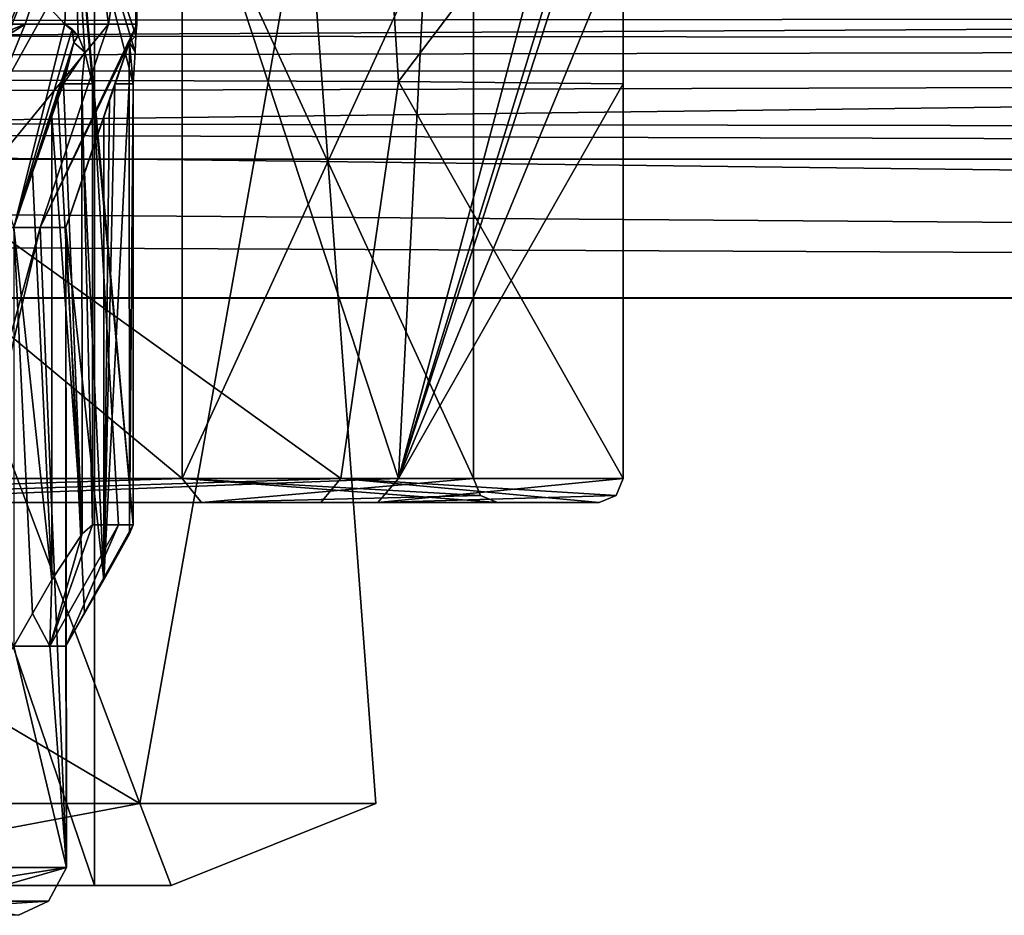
# Model space of a CAD drawing. Header units: millimetres. Extents: x -110 to 163, y -50 to 19.
# Tile 226 of 256: x 8.96 to 17.19, y -40.95 to -33.46. Entities that reach past the tile are written whole.
import ezdxf

# ---------------------------------------------------------------- set-up
doc = ezdxf.new("R2010")
doc.units = ezdxf.units.MM
doc.header["$LTSCALE"] = 65.185185
for name, color, linetype in [('1892', 7, 'CONTINUOUS'), ('1951', 7, 'CONTINUOUS'), ('2263', 7, 'CONTINUOUS'), ('235', 7, 'CONTINUOUS'), ('258', 7, 'CONTINUOUS'), ('2624', 7, 'CONTINUOUS'), ('263', 7, 'CONTINUOUS'), ('267', 7, 'CONTINUOUS'), ('272', 7, 'CONTINUOUS'), ('273', 7, 'CONTINUOUS'), ('3402', 7, 'CONTINUOUS'), ('3436', 7, 'CONTINUOUS'), ('374', 7, 'CONTINUOUS'), ('377', 7, 'CONTINUOUS'), ('3776', 7, 'CONTINUOUS'), ('378', 7, 'CONTINUOUS'), ('388', 7, 'CONTINUOUS'), ('389', 7, 'CONTINUOUS'), ('391', 7, 'CONTINUOUS'), ('392', 7, 'CONTINUOUS'), ('3942', 7, 'CONTINUOUS'), ('4001', 7, 'CONTINUOUS'), ('4520', 7, 'CONTINUOUS'), ('4599', 7, 'CONTINUOUS'), ('5392', 7, 'CONTINUOUS'), ('5402', 7, 'CONTINUOUS'), ('5971', 7, 'CONTINUOUS'), ('5976', 7, 'CONTINUOUS'), ('5981', 7, 'CONTINUOUS'), ('5990', 7, 'CONTINUOUS')]:
    doc.layers.add(name, color=color, linetype=linetype)

msp = doc.modelspace()

# ---------------------------------------------------------------- linework, layer by layer
at = {"layer": '1892', "color": 7, "linetype": 'CONTINUOUS', "true_color": 0x9a9a9a}
for points in [[(7.4672, -40.55, 98.127), (8.3678, -40.8328, 96.402), (9.3486, -40.55, 92.6632), (7.4672, -40.55, 98.127)], [(9.1977, -40.8328, 91.6953), (7.5631, -40.8328, 87.2043), (9.3486, -40.55, 92.6632), (9.1977, -40.8328, 91.6953)], [(9.3486, -40.55, 92.6632), (7.5631, -40.8328, 87.2043), (7.6591, -40.55, 87.1371), (9.3486, -40.55, 92.6632)], [(8.3678, -40.8328, 96.402), (9.1977, -40.8328, 91.6953), (9.3486, -40.55, 92.6632), (8.3678, -40.8328, 96.402)], [(8.9486, -40.95, 92.6561), (7.3314, -40.95, 87.3665), (9.1977, -40.8328, 91.6953), (8.9486, -40.95, 92.6561)], [(9.1977, -40.8328, 91.6953), (7.3314, -40.95, 87.3665), (7.5631, -40.8328, 87.2043), (9.1977, -40.8328, 91.6953)], [(8.3678, -40.8328, 96.402), (8.9486, -40.95, 92.6561), (9.1977, -40.8328, 91.6953), (8.3678, -40.8328, 96.402)]]:
    msp.add_3dface(points, dxfattribs=at)
at = {"layer": '1951', "color": 7, "linetype": 'CONTINUOUS', "true_color": 0x9a9a9a}
for points in [[(9.9178, -33.5429, 92.7191), (9.9293, -33.5946, 92.8373), (9.875, -33.6532, 92.8803), (9.9178, -33.5429, 92.7191)], [(9.935, -33.5, 92.4996), (9.9293, -33.5946, 92.8373), (9.9178, -33.5429, 92.7191), (9.935, -33.5, 92.4996)], [(9.8712, -34, 93.0865), (9.7518, -34, 92.9664), (9.875, -33.6532, 92.8803), (9.8712, -34, 93.0865)], [(9.9065, -34, 93.2521), (9.8712, -34, 93.0865), (9.875, -33.6532, 92.8803), (9.9065, -34, 93.2521)], [(9.9293, -33.5946, 92.8373), (9.9214, -33.7325, 93.0198), (9.875, -33.6532, 92.8803), (9.9293, -33.5946, 92.8373)], [(9.9214, -33.7325, 93.0198), (9.9065, -34, 93.2521), (9.875, -33.6532, 92.8803), (9.9214, -33.7325, 93.0198)]]:
    msp.add_3dface(points, dxfattribs=at)
at = {"layer": '2263', "color": 7, "linetype": 'CONTINUOUS', "true_color": 0x9a9a9a}
for points in [[(9.2253, -38.1471, 95.396), (9.2253, -34.2724, 95.396), (9.0648, -34.7421, 95.3677), (9.2253, -38.1471, 95.396)], [(8.9082, -35.2, 95.34), (9.2253, -38.1471, 95.396), (9.0648, -34.7421, 95.3677), (8.9082, -35.2, 95.34)], [(9.2253, -38.1471, 95.396), (8.9082, -35.2, 95.34), (9.0648, -38.4271, 95.3677), (9.2253, -38.1471, 95.396)], [(8.9082, -38.7, 95.34), (9.0648, -38.4271, 95.3677), (8.9082, -35.2, 95.34), (8.9082, -38.7, 95.34)]]:
    msp.add_3dface(points, dxfattribs=at)
at = {"layer": '235', "color": 7, "linetype": 'CONTINUOUS', "true_color": 0x0303ff}
for points in [[(-56.6625, -33.9435, 8.5247), (108.1, -33.0535, 10.25), (-60.3244, -32.4381, 11.2488), (-56.6625, -33.9435, 8.5247)], [(-54.3271, -35.0927, 5.3386), (108.1, -33.0535, 10.25), (-56.6625, -33.9435, 8.5247), (-54.3271, -35.0927, 5.3386)], [(105.6, -35.8), (108.1, -33.0535, 10.25), (-54.3271, -35.0927, 5.3386), (105.6, -35.8)], [(9.8813, -34.6295, -6.8279), (105.6, -35.8), (-55.2373, -34.6295, -6.8279), (9.8813, -34.6295, -6.8279)], [(-55.2373, -34.6295, -6.8279), (105.6, -35.8), (-53.034, -35.7814, -0.8723), (-55.2373, -34.6295, -6.8279)], [(75, -34.6295, -6.8279), (105.6, -35.8), (9.8813, -34.6295, -6.8279), (75, -34.6295, -6.8279)], [(-53.0243, -35.7867, -0.7383), (105.6, -35.8), (-54.3271, -35.0927, 5.3386), (-53.0243, -35.7867, -0.7383)], [(-53.034, -35.7814, -0.8723), (105.6, -35.8), (-53.0243, -35.7867, -0.7383), (-53.034, -35.7814, -0.8723)]]:
    msp.add_3dface(points, dxfattribs=at)
at = {"layer": '258', "color": 7, "linetype": 'CONTINUOUS', "true_color": 0x0303ff}
for points in [[(4.002, -37.5, 80.1839), (6.8998, -37.5, 80.5487), (10.4771, -37.5, 84.8887), (4.002, -37.5, 80.1839)], [(10.4771, -37.5, 100.1113), (5.2815, -37.5, 105.2494), (4.002, -37.5, 104.8161), (10.4771, -37.5, 100.1113)], [(11.4747, -37.5, 100.1663), (5.2815, -37.5, 105.2494), (10.4771, -37.5, 100.1113), (11.4747, -37.5, 100.1663)], [(6.8998, -37.5, 80.5487), (11.9513, -37.5, 85.6002), (10.4771, -37.5, 84.8887), (6.8998, -37.5, 80.5487)], [(11.9513, -37.5, 85.6002), (12.95, -37.5, 92.5), (10.4771, -37.5, 84.8887), (11.9513, -37.5, 85.6002)], [(12.95, -37.5, 92.5), (11.4747, -37.5, 100.1663), (10.4771, -37.5, 100.1113), (12.95, -37.5, 92.5)], [(13.8, -37.5, 92.5), (11.4747, -37.5, 100.1663), (12.95, -37.5, 92.5), (13.8, -37.5, 92.5)], [(11.9513, -37.5, 85.6002), (13.8, -37.5, 92.5), (12.95, -37.5, 92.5), (11.9513, -37.5, 85.6002)]]:
    msp.add_3dface(points, dxfattribs=at)
at = {"layer": '2624', "color": 7, "linetype": 'CONTINUOUS', "true_color": 0x9a9a9a}
for points in [[(8.3791, -33.5, 97.8381), (8.9082, -35.2, 95.34), (9.3357, -33.5, 95.8984), (8.3791, -33.5, 97.8381)], [(9.3357, -33.5, 95.8984), (8.9082, -35.2, 95.34), (9.3946, -33.5429, 95.6863), (9.3357, -33.5, 95.8984)], [(9.3946, -33.5429, 95.6863), (8.9082, -35.2, 95.34), (9.4095, -33.6531, 95.5201), (9.3946, -33.5429, 95.6863)], [(8.9082, -35.2, 95.34), (9.0648, -34.7421, 95.3677), (9.4095, -33.6531, 95.5201), (8.9082, -35.2, 95.34)], [(9.0648, -34.7421, 95.3677), (9.2253, -34.2724, 95.396), (9.4095, -33.6531, 95.5201), (9.0648, -34.7421, 95.3677)], [(9.4095, -33.6531, 95.5201), (9.2253, -34.2724, 95.396), (9.2756, -34.1292, 95.4005), (9.4095, -33.6531, 95.5201)], [(9.3232, -34, 95.397), (9.4095, -33.6531, 95.5201), (9.2756, -34.1292, 95.4005), (9.3232, -34, 95.397)]]:
    msp.add_3dface(points, dxfattribs=at)
at = {"layer": '263', "color": 7, "linetype": 'CONTINUOUS', "true_color": 0x0303ff}
for points in [[(3.94, -32, 104.626), (10.315, -32, 99.9943), (3.94, -37.3, 104.626), (3.94, -32, 104.626)], [(3.94, -37.3, 104.626), (10.315, -32, 99.9943), (10.315, -37.3, 99.9943), (3.94, -37.3, 104.626)], [(10.315, -32, 99.9943), (12.75, -32, 92.5), (10.315, -37.3, 99.9943), (10.315, -32, 99.9943)], [(10.315, -37.3, 99.9943), (12.75, -32, 92.5), (12.75, -37.3, 92.5), (10.315, -37.3, 99.9943)]]:
    msp.add_3dface(points, dxfattribs=at)
at = {"layer": '267', "color": 7, "linetype": 'CONTINUOUS', "true_color": 0x0303ff}
for points in [[(10.315, -32, 85.0057), (3.94, -32, 80.374), (10.315, -37.3, 85.0057), (10.315, -32, 85.0057)], [(10.315, -37.3, 85.0057), (3.94, -32, 80.374), (3.94, -37.3, 80.374), (10.315, -37.3, 85.0057)], [(12.75, -37.3, 92.5), (12.75, -32, 92.5), (10.315, -32, 85.0057), (12.75, -37.3, 92.5)], [(12.75, -37.3, 92.5), (10.315, -32, 85.0057), (10.315, -37.3, 85.0057), (12.75, -37.3, 92.5)]]:
    msp.add_3dface(points, dxfattribs=at)
at = {"layer": '272', "linetype": 'CONTINUOUS'}
for points in [[(4.002, -37.5, 104.8161), (3.94, -37.3, 104.626), (10.315, -37.3, 99.9943), (4.002, -37.5, 104.8161)], [(10.4771, -37.5, 100.1113), (4.002, -37.5, 104.8161), (10.315, -37.3, 99.9943), (10.4771, -37.5, 100.1113)], [(10.4771, -37.5, 100.1113), (10.315, -37.3, 99.9943), (12.75, -37.3, 92.5), (10.4771, -37.5, 100.1113)], [(10.4771, -37.5, 100.1113), (12.75, -37.3, 92.5), (12.8086, -37.4414, 92.5), (10.4771, -37.5, 100.1113)], [(12.95, -37.5, 92.5), (10.4771, -37.5, 100.1113), (12.8086, -37.4414, 92.5), (12.95, -37.5, 92.5)]]:
    msp.add_3dface(points, dxfattribs=at)
at = {"layer": '273', "linetype": 'CONTINUOUS'}
for points in [[(4.002, -37.5, 80.1839), (10.315, -37.3, 85.0057), (3.94, -37.3, 80.374), (4.002, -37.5, 80.1839)], [(4.002, -37.5, 80.1839), (10.4771, -37.5, 84.8887), (10.315, -37.3, 85.0057), (4.002, -37.5, 80.1839)], [(10.4771, -37.5, 84.8887), (12.95, -37.5, 92.5), (10.315, -37.3, 85.0057), (10.4771, -37.5, 84.8887)], [(10.315, -37.3, 85.0057), (12.95, -37.5, 92.5), (12.8086, -37.4414, 92.5), (10.315, -37.3, 85.0057)], [(12.75, -37.3, 92.5), (10.315, -37.3, 85.0057), (12.8086, -37.4414, 92.5), (12.75, -37.3, 92.5)]]:
    msp.add_3dface(points, dxfattribs=at)
at = {"layer": '3402', "color": 7, "linetype": 'CONTINUOUS', "true_color": 0x9a9a9a}
msp.add_3dface([(8.8558, -33.5955, 87.9967), (9.0044, -33.5, 88.3017), (8.896, -33.5429, 88.1101), (8.8558, -33.5955, 87.9967)], dxfattribs=at)
at = {"layer": '3436', "color": 7, "linetype": 'CONTINUOUS', "true_color": 0x9a9a9a}
for points in [[(9.3357, -33.5, 95.8984), (9.3946, -33.5429, 95.6863), (9.4463, -33.5955, 95.5776), (9.3357, -33.5, 95.8984)], [(9.3946, -33.5429, 95.6863), (9.4095, -33.6531, 95.5201), (9.4463, -33.5955, 95.5776), (9.3946, -33.5429, 95.6863)], [(9.4095, -33.6531, 95.5201), (9.3232, -34, 95.397), (9.5017, -33.7355, 95.4019), (9.4095, -33.6531, 95.5201)], [(9.4463, -33.5955, 95.5776), (9.4095, -33.6531, 95.5201), (9.5017, -33.7355, 95.4019), (9.4463, -33.5955, 95.5776)], [(9.5017, -33.7355, 95.4019), (9.3232, -34, 95.397), (9.4764, -34, 95.325), (9.5017, -33.7355, 95.4019)], [(9.5663, -34, 95.1815), (9.5017, -33.7355, 95.4019), (9.4764, -34, 95.325), (9.5663, -34, 95.1815)]]:
    msp.add_3dface(points, dxfattribs=at)
at = {"layer": '374', "linetype": 'CONTINUOUS'}
for points in [[(4.3267, -19.3654, 102.9096), (7, -33.9631, 104.6244), (11.3262, -21.3079, 98.2096), (4.3267, -19.3654, 102.9096)], [(7, -33.9631, 104.6244), (12.1243, -33.9809, 99.5), (11.3262, -21.3079, 98.2096), (7, -33.9631, 104.6244)], [(12.1243, -33.9809, 99.5), (13.9999, -31.5002, 92.4375), (11.3262, -21.3079, 98.2096), (12.1243, -33.9809, 99.5)], [(14, -34, 92.5), (13.9999, -31.5002, 92.4375), (12.1243, -33.9809, 99.5), (14, -34, 92.5)], [(14, -32.749, 92.4843), (13.9999, -31.5002, 92.4375), (14, -34, 92.5), (14, -32.749, 92.4843)]]:
    msp.add_3dface(points, dxfattribs=at)
at = {"layer": '377', "linetype": 'CONTINUOUS'}
for points in [[(-58.9661, -33.1708, -10.9803), (60.3265, -33.4169, -10.3575), (-57.7883, -33.5347, -10.041), (-58.9661, -33.1708, -10.9803)], [(60.3265, -33.4169, -10.3575), (61.8144, -33.6546, -9.7065), (-57.7883, -33.5347, -10.041), (60.3265, -33.4169, -10.3575)], [(-57.7883, -33.5347, -10.041), (61.8144, -33.6546, -9.7065), (-56.7192, -33.8833, -9.0273), (-57.7883, -33.5347, -10.041)], [(61.8144, -33.6546, -9.7065), (63.5387, -33.8985, -8.9913), (-56.7192, -33.8833, -9.0273), (61.8144, -33.6546, -9.7065)]]:
    msp.add_3dface(points, dxfattribs=at)
at = {"layer": '3776', "color": 7, "linetype": 'CONTINUOUS', "true_color": 0x9a9a9a}
for points in [[(9.208, -38.7, 94.1236), (9.3424, -38.7, 92.878), (9.7841, -37.6868, 94.2252), (9.208, -38.7, 94.1236)], [(9.4805, -37.7622, 95.3213), (9.208, -38.7, 94.1236), (9.5663, -37.6868, 95.1815), (9.4805, -37.7622, 95.3213)], [(9.5663, -37.6868, 95.1815), (9.208, -38.7, 94.1236), (9.7841, -37.6868, 94.2252), (9.5663, -37.6868, 95.1815)], [(9.7841, -37.6868, 94.2252), (9.3424, -38.7, 92.878), (9.9065, -37.6868, 93.2521), (9.7841, -37.6868, 94.2252)], [(9.9065, -37.6868, 93.2521), (9.3424, -38.7, 92.878), (9.8742, -37.7614, 93.0922), (9.9065, -37.6868, 93.2521)], [(9.2253, -38.1471, 95.396), (9.208, -38.7, 94.1236), (9.4805, -37.7622, 95.3213), (9.2253, -38.1471, 95.396)], [(9.8742, -37.7614, 93.0922), (9.3424, -38.7, 92.878), (9.4989, -38.4271, 92.9056), (9.8742, -37.7614, 93.0922)], [(9.6594, -38.1471, 92.9339), (9.8742, -37.7614, 93.0922), (9.4989, -38.4271, 92.9056), (9.6594, -38.1471, 92.9339)], [(9.2253, -38.1471, 95.396), (9.0648, -38.4271, 95.3677), (9.208, -38.7, 94.1236), (9.2253, -38.1471, 95.396)], [(9.0648, -38.4271, 95.3677), (8.9082, -38.7, 95.34), (9.208, -38.7, 94.1236), (9.0648, -38.4271, 95.3677)]]:
    msp.add_3dface(points, dxfattribs=at)
at = {"layer": '378', "linetype": 'CONTINUOUS'}
for points in [[(-56.7192, -33.8833, -9.0273), (63.5387, -33.8985, -8.9913), (-55.9372, -34.2384, -7.9605), (-56.7192, -33.8833, -9.0273)], [(63.5387, -33.8985, -8.9913), (68.9086, -34.4246, -7.4149), (-55.9372, -34.2384, -7.9605), (63.5387, -33.8985, -8.9913)], [(75, -34.6295, -6.8279), (9.8813, -34.6295, -6.8279), (-55.9372, -34.2384, -7.9605), (75, -34.6295, -6.8279)], [(68.9086, -34.4246, -7.4149), (75, -34.6295, -6.8279), (-55.9372, -34.2384, -7.9605), (68.9086, -34.4246, -7.4149)], [(9.8813, -34.6295, -6.8279), (-55.2373, -34.6295, -6.8279), (-55.9372, -34.2384, -7.9605), (9.8813, -34.6295, -6.8279)]]:
    msp.add_3dface(points, dxfattribs=at)
at = {"layer": '388', "color": 7, "linetype": 'CONTINUOUS', "true_color": 0x0303ff}
for points in [[(11.6406, -37.3, 100.278), (7, -33.9631, 104.6244), (5.3576, -37.3, 105.4343), (11.6406, -37.3, 100.278)], [(12.1243, -33.9809, 99.5), (7, -33.9631, 104.6244), (11.6406, -37.3, 100.278), (12.1243, -33.9809, 99.5)], [(14, -37.3, 92.5), (12.1243, -33.9809, 99.5), (11.6406, -37.3, 100.278), (14, -37.3, 92.5)], [(14, -34, 92.5), (12.1243, -33.9809, 99.5), (14, -37.3, 92.5), (14, -34, 92.5)]]:
    msp.add_3dface(points, dxfattribs=at)
at = {"layer": '389', "color": 7, "linetype": 'CONTINUOUS', "true_color": 0x0303ff}
for points in [[(12.1244, -37.3, 85.5), (7, -37.3, 80.3756), (10.2182, -31.5, 82.9298), (12.1244, -37.3, 85.5)], [(10.2182, -31.5, 82.9298), (7, -37.3, 80.3756), (7.2629, -31.5, 80.5313), (10.2182, -31.5, 82.9298)], [(12.4181, -31.5, 86.0355), (12.1244, -37.3, 85.5), (10.2182, -31.5, 82.9298), (12.4181, -31.5, 86.0355)], [(13.9997, -31.5, 92.3747), (13.9998, -31.5001, 92.4232), (12.1244, -37.3, 85.5), (13.9997, -31.5, 92.3747)], [(13.9997, -31.5, 92.3747), (12.1244, -37.3, 85.5), (13.9076, -31.5, 90.8941), (13.9997, -31.5, 92.3747)], [(13.9076, -31.5, 90.8941), (12.1244, -37.3, 85.5), (13.6684, -31.5, 89.4709), (13.9076, -31.5, 90.8941)], [(13.6684, -31.5, 89.4709), (12.1244, -37.3, 85.5), (12.4181, -31.5, 86.0355), (13.6684, -31.5, 89.4709)], [(13.9998, -31.5001, 92.4232), (13.9999, -31.5002, 92.4375), (12.1244, -37.3, 85.5), (13.9998, -31.5001, 92.4232)], [(13.9999, -31.5002, 92.4375), (14, -32.749, 92.4843), (12.1244, -37.3, 85.5), (13.9999, -31.5002, 92.4375)], [(14, -32.749, 92.4843), (14, -34, 92.5), (12.1244, -37.3, 85.5), (14, -32.749, 92.4843)], [(14, -34, 92.5), (14, -37.3, 92.5), (12.1244, -37.3, 85.5), (14, -34, 92.5)]]:
    msp.add_3dface(points, dxfattribs=at)
at = {"layer": '391', "linetype": 'CONTINUOUS'}
for points in [[(11.9513, -37.5, 85.6002), (6.8998, -37.5, 80.5487), (12.1244, -37.3, 85.5), (11.9513, -37.5, 85.6002)], [(6.8998, -37.5, 80.5487), (7, -37.3, 80.3756), (12.1244, -37.3, 85.5), (6.8998, -37.5, 80.5487)], [(14, -37.3, 92.5), (11.9513, -37.5, 85.6002), (12.1244, -37.3, 85.5), (14, -37.3, 92.5)], [(11.9513, -37.5, 85.6002), (14, -37.3, 92.5), (13.9414, -37.4414, 92.5), (11.9513, -37.5, 85.6002)], [(13.8, -37.5, 92.5), (11.9513, -37.5, 85.6002), (13.9414, -37.4414, 92.5), (13.8, -37.5, 92.5)]]:
    msp.add_3dface(points, dxfattribs=at)
at = {"layer": '392', "linetype": 'CONTINUOUS'}
for points in [[(5.2815, -37.5, 105.2494), (11.4747, -37.5, 100.1663), (11.6406, -37.3, 100.278), (5.2815, -37.5, 105.2494)], [(5.2815, -37.5, 105.2494), (11.6406, -37.3, 100.278), (5.3576, -37.3, 105.4343), (5.2815, -37.5, 105.2494)], [(11.4747, -37.5, 100.1663), (13.8, -37.5, 92.5), (11.6406, -37.3, 100.278), (11.4747, -37.5, 100.1663)], [(11.6406, -37.3, 100.278), (13.8, -37.5, 92.5), (13.9414, -37.4414, 92.5), (11.6406, -37.3, 100.278)], [(14, -37.3, 92.5), (11.6406, -37.3, 100.278), (13.9414, -37.4414, 92.5), (14, -37.3, 92.5)]]:
    msp.add_3dface(points, dxfattribs=at)
at = {"layer": '3942', "color": 7, "linetype": 'CONTINUOUS', "true_color": 0x9a9a9a}
for points in [[(9.7518, -34, 92.9664), (9.8712, -34, 93.0865), (9.6594, -38.1471, 92.9339), (9.7518, -34, 92.9664)], [(9.7518, -34, 92.9664), (9.6594, -38.1471, 92.9339), (9.7082, -34.1292, 92.9468), (9.7518, -34, 92.9664)], [(9.8712, -34, 93.0865), (9.8742, -37.7614, 93.0922), (9.6594, -38.1471, 92.9339), (9.8712, -34, 93.0865)], [(9.8712, -34, 93.0865), (9.9065, -34, 93.2521), (9.8742, -37.7614, 93.0922), (9.8712, -34, 93.0865)], [(9.9065, -34, 93.2521), (9.9065, -37.6868, 93.2521), (9.8742, -37.7614, 93.0922), (9.9065, -34, 93.2521)], [(9.7082, -34.1292, 92.9468), (9.6594, -38.1471, 92.9339), (9.6594, -34.2724, 92.9339), (9.7082, -34.1292, 92.9468)]]:
    msp.add_3dface(points, dxfattribs=at)
at = {"layer": '4001', "color": 7, "linetype": 'CONTINUOUS', "true_color": 0x9a9a9a}
for points in [[(9.6594, -34.2724, 92.9339), (9.6594, -38.1471, 92.9339), (9.4989, -34.7421, 92.9056), (9.6594, -34.2724, 92.9339)], [(9.6594, -38.1471, 92.9339), (9.3424, -35.2, 92.878), (9.4989, -34.7421, 92.9056), (9.6594, -38.1471, 92.9339)], [(9.4989, -38.4271, 92.9056), (9.3424, -38.7, 92.878), (9.3424, -35.2, 92.878), (9.4989, -38.4271, 92.9056)], [(9.6594, -38.1471, 92.9339), (9.4989, -38.4271, 92.9056), (9.3424, -35.2, 92.878), (9.6594, -38.1471, 92.9339)]]:
    msp.add_3dface(points, dxfattribs=at)
at = {"layer": '4520', "color": 7, "linetype": 'CONTINUOUS', "true_color": 0x9a9a9a}
for points in [[(9.3232, -34, 95.397), (9.2756, -34.1292, 95.4005), (9.4805, -37.7622, 95.3213), (9.3232, -34, 95.397)], [(9.4764, -34, 95.325), (9.3232, -34, 95.397), (9.4805, -37.7622, 95.3213), (9.4764, -34, 95.325)], [(9.5663, -34, 95.1815), (9.4764, -34, 95.325), (9.5663, -37.6868, 95.1815), (9.5663, -34, 95.1815)], [(9.4764, -34, 95.325), (9.4805, -37.7622, 95.3213), (9.5663, -37.6868, 95.1815), (9.4764, -34, 95.325)], [(9.2756, -34.1292, 95.4005), (9.2253, -34.2724, 95.396), (9.4805, -37.7622, 95.3213), (9.2756, -34.1292, 95.4005)], [(9.2253, -34.2724, 95.396), (9.2253, -38.1471, 95.396), (9.4805, -37.7622, 95.3213), (9.2253, -34.2724, 95.396)]]:
    msp.add_3dface(points, dxfattribs=at)
at = {"layer": '4599', "color": 7, "linetype": 'CONTINUOUS', "true_color": 0x9a9a9a}
for points in [[(9.3937, -32, 95.7345), (7.9344, -32, 98.479), (9.3357, -33.5, 95.8984), (9.3937, -32, 95.7345)], [(7.9344, -32, 98.479), (8.3791, -33.5, 97.8381), (9.3357, -33.5, 95.8984), (7.9344, -32, 98.479)], [(8.1383, -32, 86.8015), (9.5009, -32, 89.5953), (8.7707, -33.7355, 87.8332), (8.1383, -32, 86.8015)], [(9.5009, -32, 89.5953), (8.8558, -33.5955, 87.9967), (8.7707, -33.7355, 87.8332), (9.5009, -32, 89.5953)], [(9.5009, -32, 89.5953), (9.0044, -33.5, 88.3017), (8.8558, -33.5955, 87.9967), (9.5009, -32, 89.5953)], [(9.0044, -33.5, 88.3017), (9.5009, -32, 89.5953), (9.6995, -33.5, 90.3497), (9.0044, -33.5, 88.3017)], [(9.3937, -32, 95.7345), (9.3357, -33.5, 95.8984), (9.4463, -33.5955, 95.5776), (9.3937, -32, 95.7345)], [(9.9065, -34, 93.2521), (9.9214, -33.7325, 93.0198), (9.3937, -32, 95.7345), (9.9065, -34, 93.2521)], [(9.9065, -34, 93.2521), (9.3937, -32, 95.7345), (9.9065, -37.6868, 93.2521), (9.9065, -34, 93.2521)], [(9.9214, -33.7325, 93.0198), (9.9293, -33.5946, 92.8373), (9.3937, -32, 95.7345), (9.9214, -33.7325, 93.0198)], [(9.9293, -33.5946, 92.8373), (9.9335, -32, 92.6734), (9.3937, -32, 95.7345), (9.9293, -33.5946, 92.8373)], [(9.3937, -32, 95.7345), (9.4463, -33.5955, 95.5776), (9.5017, -33.7355, 95.4019), (9.3937, -32, 95.7345)], [(9.3937, -32, 95.7345), (9.5017, -33.7355, 95.4019), (9.5663, -34, 95.1815), (9.3937, -32, 95.7345)], [(9.3937, -32, 95.7345), (9.5663, -34, 95.1815), (9.9065, -37.6868, 93.2521), (9.3937, -32, 95.7345)], [(9.5009, -32, 89.5953), (9.9335, -32, 92.6734), (9.6995, -33.5, 90.3497), (9.5009, -32, 89.5953)], [(9.9335, -32, 92.6734), (9.935, -33.5, 92.4996), (9.6995, -33.5, 90.3497), (9.9335, -32, 92.6734)], [(9.9293, -33.5946, 92.8373), (9.935, -33.5, 92.4996), (9.9335, -32, 92.6734), (9.9293, -33.5946, 92.8373)], [(9.5663, -34, 95.1815), (9.5663, -37.6868, 95.1815), (9.7841, -37.6868, 94.2252), (9.5663, -34, 95.1815)], [(9.5663, -34, 95.1815), (9.7841, -37.6868, 94.2252), (9.9065, -37.6868, 93.2521), (9.5663, -34, 95.1815)]]:
    msp.add_3dface(points, dxfattribs=at)
at = {"layer": '5392', "color": 7, "linetype": 'CONTINUOUS', "true_color": 0x9a9a9a}
for points in [[(9.0044, -33.5, 88.3017), (8.3073, -35.2, 88.2091), (8.896, -33.5429, 88.1101), (9.0044, -33.5, 88.3017)], [(8.3073, -35.2, 88.2091), (9.0044, -33.5, 88.3017), (9.6995, -33.5, 90.3497), (8.3073, -35.2, 88.2091)], [(8.3073, -35.2, 88.2091), (9.6995, -33.5, 90.3497), (9.1284, -35.2, 90.4763), (8.3073, -35.2, 88.2091)], [(9.935, -33.5, 92.4996), (9.9178, -33.5429, 92.7191), (9.1284, -35.2, 90.4763), (9.935, -33.5, 92.4996)], [(9.6995, -33.5, 90.3497), (9.935, -33.5, 92.4996), (9.1284, -35.2, 90.4763), (9.6995, -33.5, 90.3497)], [(9.9178, -33.5429, 92.7191), (9.875, -33.6532, 92.8803), (9.1284, -35.2, 90.4763), (9.9178, -33.5429, 92.7191)], [(9.875, -33.6532, 92.8803), (9.3424, -35.2, 92.878), (9.1284, -35.2, 90.4763), (9.875, -33.6532, 92.8803)], [(9.3424, -35.2, 92.878), (9.875, -33.6532, 92.8803), (9.4989, -34.7421, 92.9056), (9.3424, -35.2, 92.878)], [(9.6594, -34.2724, 92.9339), (9.4989, -34.7421, 92.9056), (9.875, -33.6532, 92.8803), (9.6594, -34.2724, 92.9339)], [(9.875, -33.6532, 92.8803), (9.7082, -34.1292, 92.9468), (9.6594, -34.2724, 92.9339), (9.875, -33.6532, 92.8803)], [(9.875, -33.6532, 92.8803), (9.7518, -34, 92.9664), (9.7082, -34.1292, 92.9468), (9.875, -33.6532, 92.8803)]]:
    msp.add_3dface(points, dxfattribs=at)
at = {"layer": '5402', "color": 7, "linetype": 'CONTINUOUS', "true_color": 0x9a9a9a}
for points in [[(9.3486, -40.55, 92.6632), (7.6591, -40.55, 87.1371), (9.1284, -35.2, 90.4763), (9.3486, -40.55, 92.6632)], [(7.6591, -40.55, 87.1371), (8.3073, -38.7, 88.2091), (9.1284, -35.2, 90.4763), (7.6591, -40.55, 87.1371)], [(8.3073, -38.7, 88.2091), (8.3073, -35.2, 88.2091), (9.1284, -35.2, 90.4763), (8.3073, -38.7, 88.2091)], [(9.3424, -35.2, 92.878), (9.3486, -40.55, 92.6632), (9.1284, -35.2, 90.4763), (9.3424, -35.2, 92.878)], [(9.3424, -38.7, 92.878), (9.3486, -40.55, 92.6632), (9.3424, -35.2, 92.878), (9.3424, -38.7, 92.878)], [(7.4672, -40.55, 98.127), (9.3486, -40.55, 92.6632), (8.9082, -38.7, 95.34), (7.4672, -40.55, 98.127)], [(8.9082, -38.7, 95.34), (9.3486, -40.55, 92.6632), (9.208, -38.7, 94.1236), (8.9082, -38.7, 95.34)], [(9.3486, -40.55, 92.6632), (9.3424, -38.7, 92.878), (9.208, -38.7, 94.1236), (9.3486, -40.55, 92.6632)]]:
    msp.add_3dface(points, dxfattribs=at)
at = {"layer": '5971', "color": 7, "linetype": 'CONTINUOUS', "true_color": 0xcad1ee}
for points in [[(9.5819, -40.7, 95.6133), (5.9219, -40.7, 100.6508), (9.5819, -29.95, 95.6133), (9.5819, -40.7, 95.6133)], [(9.5819, -29.95, 95.6133), (5.9219, -40.7, 100.6508), (5.9219, -29.95, 100.6508), (9.5819, -29.95, 95.6133)], [(5.9219, -40.7, 84.3492), (9.5819, -40.7, 89.3867), (5.9219, -29.95, 84.3492), (5.9219, -40.7, 84.3492)], [(5.9219, -29.95, 84.3492), (9.5819, -40.7, 89.3867), (9.5819, -29.95, 89.3867), (5.9219, -29.95, 84.3492)], [(9.5819, -40.7, 89.3867), (9.5819, -40.7, 95.6133), (9.5819, -29.95, 89.3867), (9.5819, -40.7, 89.3867)], [(9.5819, -29.95, 89.3867), (9.5819, -40.7, 95.6133), (9.5819, -29.95, 95.6133), (9.5819, -29.95, 89.3867)]]:
    msp.add_3dface(points, dxfattribs=at)
at = {"layer": '5976', "color": 7, "linetype": 'CONTINUOUS', "true_color": 0xcad1ee}
for points in [[(6.3187, -40.7, 83.8031), (4.6897, -40.0158, 81.525), (9.9603, -40.0158, 85.9246), (6.3187, -40.7, 83.8031)], [(4.6897, -40.0158, 103.475), (6.3187, -40.7, 101.1969), (9.9603, -40.0158, 99.0754), (4.6897, -40.0158, 103.475)], [(10.2239, -40.7, 89.1781), (6.3187, -40.7, 83.8031), (9.9603, -40.0158, 85.9246), (10.2239, -40.7, 89.1781)], [(6.3187, -40.7, 101.1969), (10.2239, -40.7, 95.8219), (9.9603, -40.0158, 99.0754), (6.3187, -40.7, 101.1969)], [(11.935, -40.0158, 92.5), (10.2239, -40.7, 89.1781), (9.9603, -40.0158, 85.9246), (11.935, -40.0158, 92.5)], [(9.9603, -40.0158, 99.0754), (10.2239, -40.7, 95.8219), (11.935, -40.0158, 92.5), (9.9603, -40.0158, 99.0754)], [(10.2239, -40.7, 95.8219), (10.2239, -40.7, 89.1781), (11.935, -40.0158, 92.5), (10.2239, -40.7, 95.8219)]]:
    msp.add_3dface(points, dxfattribs=at)
at = {"layer": '5981', "color": 7, "linetype": 'CONTINUOUS', "true_color": 0xcad1ee}
for points in [[(5.9219, -40.7, 100.6508), (9.5819, -40.7, 95.6133), (6.3187, -40.7, 101.1969), (5.9219, -40.7, 100.6508)], [(9.5819, -40.7, 89.3867), (5.9219, -40.7, 84.3492), (6.3187, -40.7, 83.8031), (9.5819, -40.7, 89.3867)], [(9.5819, -40.7, 95.6133), (10.2239, -40.7, 95.8219), (6.3187, -40.7, 101.1969), (9.5819, -40.7, 95.6133)], [(9.5819, -40.7, 89.3867), (6.3187, -40.7, 83.8031), (10.2239, -40.7, 89.1781), (9.5819, -40.7, 89.3867)], [(9.5819, -40.7, 95.6133), (9.5819, -40.7, 89.3867), (10.2239, -40.7, 89.1781), (9.5819, -40.7, 95.6133)], [(9.5819, -40.7, 95.6133), (10.2239, -40.7, 89.1781), (10.2239, -40.7, 95.8219), (9.5819, -40.7, 95.6133)]]:
    msp.add_3dface(points, dxfattribs=at)
at = {"layer": '5990', "color": 7, "linetype": 'CONTINUOUS', "true_color": 0xcad1ee}
for points in [[(4.6897, -36.9, 103.475), (9.9603, -40.0158, 99.0754), (7.0152, -32.2, 102.1556), (4.6897, -36.9, 103.475)], [(9.9603, -40.0158, 85.9246), (4.6897, -40.0158, 81.525), (7.0152, -32.2, 82.8444), (9.9603, -40.0158, 85.9246)], [(9.9603, -40.0158, 99.0754), (11.3509, -32.2, 96.1881), (7.0152, -32.2, 102.1556), (9.9603, -40.0158, 99.0754)], [(9.9603, -40.0158, 85.9246), (7.0152, -32.2, 82.8444), (11.3509, -32.2, 88.8119), (9.9603, -40.0158, 85.9246)], [(9.9603, -40.0158, 99.0754), (11.935, -40.0158, 92.5), (11.3509, -32.2, 96.1881), (9.9603, -40.0158, 99.0754)], [(11.935, -40.0158, 92.5), (9.9603, -40.0158, 85.9246), (11.3509, -32.2, 88.8119), (11.935, -40.0158, 92.5)], [(11.935, -40.0158, 92.5), (11.3509, -32.2, 88.8119), (11.3509, -32.2, 96.1881), (11.935, -40.0158, 92.5)], [(4.6897, -36.9, 103.475), (4.6897, -40.0158, 103.475), (9.9603, -40.0158, 99.0754), (4.6897, -36.9, 103.475)]]:
    msp.add_3dface(points, dxfattribs=at)

doc.saveas('drawing.dxf')
